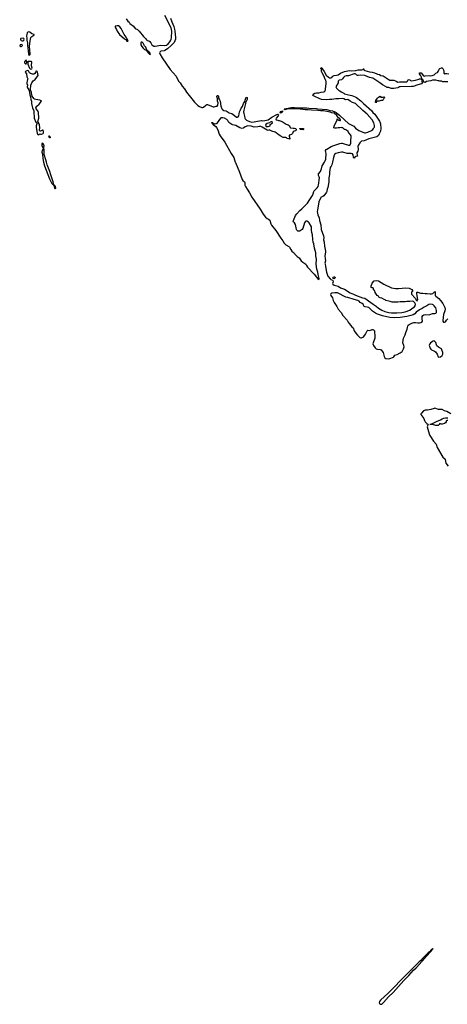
# Model space of a CAD drawing. Header units: inches. Extents: x 2323201 to 2563958, y 895391 to 1023096.
# Tile 106 of 196: x 2468150 to 2478758, y 899094 to 923534. Entities that reach past the tile are written whole.
import ezdxf

# ---------------------------------------------------------------- set-up
doc = ezdxf.new("R2010")
doc.units = ezdxf.units.IN
doc.header["$MEASUREMENT"] = 0
for name, color, linetype in [('C4879', 7, 'Continuous'), ('C4961', 7, 'Continuous'), ('C4962', 7, 'Continuous'), ('C4970', 7, 'Continuous'), ('C4971', 7, 'Continuous'), ('C4972', 7, 'Continuous')]:
    doc.layers.add(name, color=color, linetype=linetype)

msp = doc.modelspace()

# ---------------------------------------------------------------- linework, layer by layer
at = {"layer": 'C4879', "color": 5, "elevation": 40}
msp.add_lwpolyline([(2477912, 900000), (2477750, 899843), (2477292, 899368), (2477102, 899198), (2477076, 899164), (2477066, 899130), (2477073, 899110), (2477090, 899097), (2477110, 899094), (2477130, 899100), (2477178, 899142), (2477301, 899279), (2477413, 899387), (2477678, 899682), (2477807, 899810), (2477922, 899938), (2477983, 900000)], dxfattribs=at)
at = {"layer": 'C4961', "color": 5, "elevation": 40}
msp.add_lwpolyline([(2468743, 920000), (2468764, 919910), (2468890, 919580), (2468950, 919471), (2468970, 919445), (2468981, 919441), (2468990, 919425), (2469000, 919420), (2469010, 919352), (2469030, 919336), (2469044, 919350), (2469036, 919390), (2469010, 919428), (2469002, 919422), (2469006, 919430), (2468998, 919438), (2468982, 919510), (2468910, 919710), (2468895, 919770), (2468830, 919930), (2468813, 920000)], dxfattribs=at)
at = {"layer": 'C4962', "color": 5, "elevation": 40}
for points in [[(2468370, 923232), (2468350, 923226), (2468337, 923210), (2468323, 923170), (2468318, 923130), (2468327, 923070), (2468328, 923030), (2468343, 922950), (2468343, 922890), (2468361, 922761), (2468366, 922686), (2468370, 922667), (2468390, 922655), (2468408, 922670), (2468410, 922690), (2468398, 922790), (2468396, 922870), (2468410, 923011), (2468429, 923090), (2468437, 923103), (2468450, 923118), (2468478, 923130), (2468508, 923150), (2468506, 923170), (2468450, 923183), (2468403, 923223)], [(2468190, 922916), (2468162, 922910), (2468150, 922887), (2468167, 922870), (2468190, 922868), (2468206, 922874), (2468222, 922890), (2468210, 922909)], [(2468237, 923077), (2468182, 923070), (2468170, 923058), (2468168, 923050), (2468175, 923030), (2468190, 923018), (2468210, 923010), (2468230, 923010), (2468250, 923025), (2468258, 923050), (2468250, 923069)], [(2468310, 922528), (2468290, 922522), (2468268, 922490), (2468270, 922465), (2468290, 922442), (2468310, 922442), (2468329, 922470), (2468329, 922490)], [(2468410, 922500), (2468364, 922496), (2468355, 922485), (2468351, 922470), (2468354, 922430), (2468397, 922330), (2468410, 922315), (2468430, 922310), (2468447, 922313), (2468460, 922330), (2468443, 922390), (2468443, 922410), (2468455, 922470), (2468450, 922490), (2468437, 922497)], [(2468350, 922270), (2468330, 922267), (2468294, 922250), (2468285, 922230), (2468315, 922190), (2468328, 922112), (2468345, 922085), (2468348, 922070), (2468347, 922050), (2468332, 922008), (2468328, 921972), (2468329, 921949), (2468341, 921910), (2468338, 921870), (2468344, 921844), (2468380, 921790), (2468387, 921770), (2468397, 921717), (2468401, 921670), (2468416, 921616), (2468425, 921550), (2468445, 921510), (2468443, 921450), (2468450, 921411), (2468470, 921346), (2468501, 921270), (2468498, 921210), (2468511, 921131), (2468512, 921090), (2468550, 920991), (2468574, 920970), (2468574, 920950), (2468558, 920902), (2468555, 920870), (2468583, 920710), (2468590, 920692), (2468610, 920679), (2468650, 920703), (2468670, 920695), (2468690, 920695), (2468728, 920710), (2468737, 920723), (2468739, 920750), (2468730, 920788), (2468715, 920795), (2468670, 920769), (2468650, 920764), (2468646, 920770), (2468641, 920790), (2468653, 920850), (2468642, 920930), (2468635, 920950), (2468607, 920987), (2468602, 921010), (2468623, 921090), (2468618, 921230), (2468601, 921270), (2468558, 921318), (2468550, 921350), (2468574, 921390), (2468630, 921436), (2468689, 921510), (2468682, 921522), (2468650, 921539), (2468550, 921551), (2468521, 921561), (2468497, 921577), (2468459, 921639), (2468440, 921710), (2468439, 921730), (2468423, 921770), (2468420, 921790), (2468430, 921910), (2468450, 921970), (2468482, 922018), (2468533, 922050), (2468603, 922137), (2468606, 922150), (2468593, 922230), (2468582, 922250), (2468570, 922257), (2468550, 922254), (2468538, 922222), (2468522, 922198), (2468497, 922183), (2468470, 922182), (2468419, 922199), (2468393, 922213), (2468370, 922262)], [(2468709, 920471), (2468698, 920450), (2468699, 920410), (2468705, 920390), (2468723, 920363), (2468730, 920342), (2468738, 920342), (2468750, 920351), (2468757, 920410), (2468750, 920430), (2468730, 920455)], [(2468870, 920646), (2468867, 920630), (2468883, 920623), (2468888, 920610), (2468907, 920607), (2468910, 920601), (2468917, 920610), (2468904, 920630), (2468890, 920641)]]:
    msp.add_lwpolyline(points, close=True, dxfattribs=at)
msp.add_lwpolyline([(2468813, 920000), (2468799, 920059), (2468760, 920190), (2468755, 920230), (2468754, 920314), (2468750, 920329), (2468730, 920327), (2468707, 920290), (2468703, 920250), (2468713, 920193), (2468721, 920090), (2468743, 920000)], dxfattribs=at)
at = {"layer": 'C4970', "color": 5, "elevation": 40}
msp.add_lwpolyline([(2477983, 900000), (2477990, 900007), (2478122, 900158), (2478210, 900247), (2478237, 900283), (2478270, 900314), (2478322, 900378), (2478370, 900424), (2478377, 900443), (2478392, 900450), (2478392, 900468), (2478406, 900470), (2478390, 900471), (2478385, 900455), (2478370, 900454), (2478320, 900400), (2478282, 900370), (2478218, 900302), (2478150, 900239), (2478098, 900182), (2478058, 900150), (2477997, 900083), (2477912, 900000)], dxfattribs=at)
at = {"layer": 'C4971', "color": 5, "elevation": 40}
for points in [[(2473498, 920000), (2473501, 919990), (2473606, 919746), (2473670, 919566), (2473683, 919543), (2473726, 919510), (2473738, 919490), (2473733, 919430), (2473750, 919392), (2473790, 919326), (2473854, 919234), (2473906, 919130), (2474114, 918834), (2474192, 918710), (2474250, 918632), (2474290, 918600), (2474324, 918584), (2474355, 918555), (2474367, 918527), (2474381, 918470), (2474399, 918430), (2474502, 918302), (2474624, 918110), (2474681, 918041), (2474710, 917984), (2474750, 917949), (2474830, 917906), (2474847, 917887), (2474875, 917830), (2474903, 917790), (2474939, 917759), (2475010, 917678), (2475030, 917658), (2475083, 917623), (2475134, 917550), (2475170, 917514), (2475248, 917468), (2475266, 917430), (2475290, 917395), (2475457, 917217), (2475510, 917145), (2475550, 917099), (2475570, 917085), (2475574, 917086), (2475579, 917110), (2475553, 917210), (2475544, 917270), (2475522, 917342), (2475503, 917463), (2475510, 917590), (2475495, 917670), (2475494, 917750), (2475461, 917861), (2475450, 917970), (2475433, 918013), (2475420, 918080), (2475414, 918190), (2475398, 918250), (2475391, 918310), (2475393, 918390), (2475330, 918495), (2475315, 918510), (2475270, 918532), (2475250, 918531), (2475230, 918516), (2475213, 918490), (2475170, 918350), (2475157, 918330), (2475110, 918292), (2475095, 918285), (2475070, 918284), (2475050, 918289), (2475027, 918307), (2475013, 918330), (2474990, 918450), (2474970, 918489), (2474943, 918510), (2474937, 918530), (2474941, 918550), (2474989, 918670), (2475021, 918719), (2475099, 918801), (2475150, 918840), (2475290, 918982), (2475350, 919069), (2475410, 919173), (2475427, 919210), (2475443, 919270), (2475453, 919287), (2475530, 919359), (2475551, 919390), (2475562, 919430), (2475584, 919610), (2475581, 919630), (2475562, 919670), (2475561, 919690), (2475565, 919710), (2475610, 919767), (2475621, 919790), (2475637, 919830), (2475657, 919910), (2475711, 920000)], [(2475911, 920000), (2475896, 919930), (2475879, 919901), (2475850, 919869), (2475834, 919750), (2475837, 919690), (2475816, 919610), (2475818, 919510), (2475794, 919370), (2475779, 919330), (2475769, 919271), (2475759, 919250), (2475695, 919165), (2475672, 919148), (2475630, 919127), (2475590, 919058), (2475570, 919009), (2475534, 918810), (2475532, 918770), (2475549, 918690), (2475578, 918618), (2475586, 918550), (2475621, 918441), (2475628, 918330), (2475690, 918170), (2475693, 918130), (2475687, 918070), (2475700, 918010), (2475709, 917910), (2475739, 917790), (2475738, 917762), (2475721, 917670), (2475725, 917610), (2475735, 917550), (2475723, 917490), (2475724, 917470), (2475740, 917410), (2475761, 917270), (2475787, 917190), (2475797, 917170), (2475850, 917102), (2475870, 917084), (2475910, 917070), (2475919, 917059), (2475924, 917030), (2475913, 916990), (2475917, 916970), (2475948, 916948), (2476050, 916922), (2476110, 916876), (2476130, 916866), (2476208, 916848), (2476350, 916758), (2476430, 916725), (2476477, 916697), (2476650, 916634), (2476710, 916624), (2476858, 916518), (2476915, 916470), (2476990, 916420), (2477050, 916371), (2477130, 916320), (2477210, 916289), (2477310, 916266), (2477370, 916258), (2477510, 916255), (2477633, 916267), (2477715, 916285), (2477830, 916325), (2477876, 916364), (2477945, 916410), (2477964, 916430), (2477969, 916470), (2477955, 916510), (2477918, 916538), (2477890, 916549), (2477830, 916541), (2477750, 916539), (2477710, 916530), (2477590, 916530), (2477530, 916524), (2477386, 916526), (2477340, 916540), (2477305, 916545), (2477232, 916568), (2477219, 916579), (2477188, 916590), (2477130, 916622), (2477089, 916630), (2477062, 916650), (2477039, 916679), (2477018, 916690), (2476998, 916710), (2476970, 916766), (2476962, 916802), (2476950, 916806), (2476942, 916822), (2476928, 916830), (2476926, 916870), (2476910, 916878), (2476890, 916878), (2476868, 916890), (2476869, 916930), (2476888, 916970), (2476890, 916994), (2476946, 917050), (2476990, 917061), (2477050, 917053), (2477187, 916967), (2477370, 916875), (2477470, 916862), (2477550, 916864), (2477730, 916878), (2477808, 916868), (2477830, 916858), (2477875, 916835), (2477896, 916810), (2477891, 916790), (2477871, 916770), (2477866, 916754), (2477870, 916718), (2477960, 916620), (2477990, 916562), (2478010, 916552), (2478022, 916570), (2478024, 916590), (2477999, 916730), (2478000, 916760), (2478006, 916770), (2478030, 916773), (2478090, 916745), (2478150, 916747), (2478210, 916737), (2478261, 916739), (2478330, 916728), (2478368, 916728), (2478400, 916740), (2478430, 916768), (2478445, 916775), (2478450, 916785), (2478455, 916775), (2478458, 916750), (2478453, 916690), (2478470, 916670), (2478550, 916610), (2478588, 916568), (2478644, 916490), (2478696, 916390), (2478701, 916350), (2478696, 916310), (2478667, 916213), (2478645, 916070), (2478648, 916048), (2478664, 916030), (2478690, 916026), (2478710, 916038), (2478741, 916079), (2478774, 916106)], [(2478849, 913750), (2478750, 913808), (2478685, 913825), (2478630, 913861), (2478540, 913860), (2478450, 913890), (2478430, 913886), (2478350, 913856), (2478270, 913842), (2478210, 913842), (2478190, 913837), (2478170, 913825), (2478114, 913770), (2478104, 913750), (2478103, 913730), (2478172, 913632), (2478190, 913584), (2478210, 913550), (2478250, 913508), (2478282, 913490), (2478278, 913470), (2478266, 913454), (2478261, 913430), (2478310, 913253), (2478327, 913210), (2478418, 913070), (2478479, 912999), (2478510, 912915), (2478650, 912671), (2478695, 912635), (2478703, 912623), (2478711, 912570), (2478725, 912530), (2478777, 912450)], [(2478770, 913588), (2478753, 913587), (2478731, 913569), (2478726, 913550), (2478710, 913529), (2478690, 913513), (2478630, 913493), (2478610, 913494), (2478570, 913508), (2478552, 913490), (2478542, 913470), (2478530, 913462), (2478470, 913465), (2478390, 913489), (2478326, 913490), (2478367, 913493), (2478382, 913498), (2478386, 913510), (2478405, 913515), (2478510, 913571), (2478570, 913595), (2478590, 913598), (2478630, 913625), (2478670, 913641), (2478710, 913651), (2478770, 913652)]]:
    msp.add_lwpolyline(points, dxfattribs=at)
for points in [[(2475950, 917100), (2475927, 917107), (2475921, 917130), (2475930, 917142), (2475950, 917152), (2475968, 917148), (2475975, 917130)], [(2475970, 916755), (2475890, 916743), (2475870, 916733), (2475863, 916710), (2475867, 916690), (2475914, 916630), (2475930, 916564), (2475950, 916515), (2476017, 916417), (2476050, 916350), (2476123, 916263), (2476170, 916194), (2476274, 916074), (2476296, 916030), (2476324, 915990), (2476390, 915908), (2476423, 915883), (2476430, 915870), (2476436, 915830), (2476445, 915810), (2476489, 915749), (2476530, 915702), (2476590, 915644), (2476610, 915635), (2476630, 915635), (2476664, 915650), (2476690, 915670), (2476728, 915730), (2476768, 915812), (2476779, 915821), (2476790, 915826), (2476837, 915823), (2476890, 915841), (2476910, 915843), (2476930, 915834), (2476948, 915808), (2476954, 915790), (2476964, 915684), (2476961, 915630), (2476914, 915490), (2476929, 915450), (2476965, 915390), (2476990, 915365), (2477030, 915352), (2477090, 915349), (2477116, 915336), (2477136, 915316), (2477164, 915270), (2477190, 915170), (2477210, 915140), (2477230, 915127), (2477287, 915113), (2477330, 915124), (2477420, 915160), (2477431, 915169), (2477454, 915206), (2477514, 915226), (2477592, 915268), (2477638, 915302), (2477658, 915330), (2477674, 915366), (2477685, 915410), (2477679, 915450), (2477655, 915510), (2477659, 915570), (2477675, 915630), (2477710, 915710), (2477727, 915770), (2477760, 915850), (2477772, 915890), (2477777, 915930), (2477786, 915954), (2477810, 915970), (2477878, 916002), (2477930, 916017), (2477970, 916020), (2478030, 916010), (2478070, 916010), (2478110, 916018), (2478130, 916028), (2478139, 916050), (2478131, 916110), (2478137, 916163), (2478151, 916189), (2478174, 916206), (2478210, 916217), (2478310, 916210), (2478390, 916242), (2478450, 916243), (2478477, 916250), (2478491, 916270), (2478490, 916318), (2478484, 916350), (2478470, 916380), (2478433, 916433), (2478410, 916455), (2478390, 916465), (2478331, 916469), (2478298, 916462), (2478248, 916432), (2478180, 916400), (2478133, 916367), (2478070, 916336), (2477989, 916271), (2477950, 916230), (2477910, 916210), (2477850, 916193), (2477750, 916170), (2477590, 916146), (2477450, 916136), (2477330, 916143), (2477150, 916180), (2477030, 916224), (2476978, 916250), (2476901, 916301), (2476830, 916372), (2476810, 916386), (2476770, 916400), (2476724, 916404), (2476697, 916417), (2476685, 916430), (2476681, 916450), (2476670, 916472), (2476649, 916490), (2476598, 916518), (2476570, 916548), (2476541, 916561), (2476450, 916585), (2476290, 916641), (2476239, 916650), (2476031, 916751)], [(2478430, 915560), (2478410, 915555), (2478345, 915510), (2478326, 915490), (2478314, 915470), (2478310, 915450), (2478313, 915430), (2478327, 915390), (2478350, 915355), (2478370, 915338), (2478444, 915304), (2478466, 915286), (2478504, 915230), (2478530, 915164), (2478550, 915154), (2478590, 915165), (2478630, 915201), (2478650, 915230), (2478648, 915270), (2478622, 915342), (2478610, 915361), (2478543, 915403), (2478502, 915442), (2478486, 915466), (2478470, 915519), (2478452, 915550)]]:
    msp.add_lwpolyline(points, close=True, dxfattribs=at)
at = {"layer": 'C4972', "color": 5, "elevation": 40}
for points in [[(2470790, 923554), (2470835, 923495), (2470863, 923470), (2470883, 923443), (2470974, 923370), (2471018, 923318), (2471070, 923287), (2471112, 923250), (2471218, 923118), (2471273, 923070), (2471294, 923034), (2471310, 923021), (2471350, 923011), (2471376, 922996), (2471403, 922963), (2471431, 922910), (2471451, 922890), (2471478, 922878), (2471510, 922874), (2471650, 922900), (2471750, 922895), (2471790, 922905), (2471830, 922934), (2471876, 922984), (2471898, 923022), (2471908, 923050), (2471914, 923086), (2471921, 923250), (2471908, 923330), (2471750, 923639)], [(2471895, 923570), (2471920, 923480), (2471970, 923366), (2471990, 923298), (2472000, 923250), (2472015, 923090), (2472012, 923048), (2472002, 923010), (2471978, 922970), (2471904, 922890), (2471813, 922810), (2471752, 922768), (2471730, 922760), (2471648, 922750), (2471627, 922730), (2471622, 922710), (2471625, 922690), (2471684, 922584), (2471882, 922302), (2472028, 922130), (2472092, 922010), (2472127, 921967), (2472184, 921884), (2472242, 921822), (2472290, 921734), (2472490, 921483), (2472570, 921404), (2472610, 921378), (2472670, 921356), (2472690, 921353), (2472710, 921363), (2472770, 921415), (2472790, 921428), (2472810, 921431), (2472950, 921370), (2472978, 921370), (2473026, 921386), (2473050, 921385), (2473066, 921414), (2473073, 921470), (2473058, 921510), (2473055, 921530), (2473060, 921580), (2473046, 921606), (2473039, 921630), (2473050, 921651), (2473070, 921651), (2473081, 921630), (2473085, 921610), (2473082, 921590), (2473110, 921545), (2473123, 921510), (2473140, 921390), (2473165, 921325), (2473182, 921302), (2473210, 921280), (2473270, 921268), (2473343, 921223), (2473410, 921202), (2473480, 921160), (2473530, 921115), (2473550, 921115), (2473573, 921127), (2473587, 921150), (2473604, 921250), (2473630, 921295), (2473646, 921334), (2473677, 921383), (2473698, 921450), (2473735, 921505), (2473750, 921565), (2473771, 921611), (2473790, 921605), (2473796, 921576), (2473794, 921550), (2473755, 921470), (2473754, 921450), (2473710, 921290), (2473705, 921250), (2473710, 921202), (2473730, 921142), (2473737, 921090), (2473746, 921070), (2473780, 921040), (2473850, 921009), (2473910, 920993), (2473970, 920998), (2474050, 921019), (2474150, 921028), (2474170, 921023), (2474228, 921028), (2474311, 921049), (2474406, 921114), (2474530, 921182), (2474554, 921190), (2474566, 921186), (2474570, 921174), (2474565, 921150), (2474511, 921090), (2474506, 921070), (2474511, 921051), (2474550, 921042), (2474570, 921032), (2474590, 921031), (2474638, 921018), (2474690, 920991), (2474764, 920944), (2474810, 920926), (2474831, 920910), (2474871, 920851), (2474930, 920841), (2474970, 920839), (2474998, 920830), (2475005, 920810), (2475005, 920790), (2474990, 920779), (2474962, 920770), (2474934, 920750), (2474914, 920710), (2474890, 920686), (2474846, 920666), (2474834, 920666), (2474832, 920650), (2474839, 920639), (2474852, 920588), (2474854, 920570), (2474850, 920566), (2474784, 920584), (2474770, 920598), (2474750, 920606), (2474690, 920608), (2474610, 920648), (2474576, 920676), (2474568, 920688), (2474550, 920695), (2474510, 920729), (2474490, 920739), (2474406, 920770), (2474356, 920796), (2474350, 920798), (2474316, 920784), (2474290, 920790), (2474210, 920844), (2474163, 920863), (2474130, 920884), (2474110, 920889), (2474098, 920882), (2474054, 920874), (2473970, 920870), (2473890, 920888), (2473810, 920899), (2473747, 920873), (2473710, 920847), (2473690, 920838), (2473670, 920837), (2473615, 920850), (2473510, 920904), (2473430, 920926), (2473410, 920935), (2473342, 920982), (2473312, 921030), (2473290, 921054), (2473230, 921086), (2473190, 921098), (2473150, 921099), (2473130, 921090), (2473048, 920972), (2473030, 920953), (2473014, 920946), (2472984, 920944), (2472968, 920948), (2472944, 920964), (2472944, 920970), (2472930, 920978), (2472918, 920978), (2472910, 920986), (2472908, 920972), (2472923, 920963), (2472930, 920951), (2472945, 920945), (2472951, 920930), (2473019, 920879), (2473036, 920856), (2473062, 920802), (2473099, 920690), (2473119, 920650), (2473235, 920495), (2473396, 920210), (2473464, 920110), (2473498, 920000)], [(2475711, 920000), (2475729, 920030), (2475743, 920070), (2475750, 920210), (2475746, 920246), (2475735, 920290), (2475750, 920310), (2475770, 920324), (2475877, 920383), (2475947, 920413), (2476090, 920464), (2476130, 920470), (2476150, 920467), (2476310, 920419), (2476330, 920417), (2476339, 920421), (2476351, 920429), (2476362, 920470), (2476361, 920550), (2476369, 920609), (2476369, 920650), (2476358, 920678), (2476330, 920708), (2476316, 920716), (2476295, 920755), (2476255, 920795), (2476227, 920807), (2476206, 920810), (2476170, 920846), (2476150, 920846), (2476130, 920858), (2476091, 920849), (2476050, 920848), (2476010, 920838), (2475970, 920838), (2475947, 920847), (2475950, 920894), (2476028, 921050), (2476029, 921071), (2476034, 921066), (2476034, 921054), (2476046, 921054), (2476062, 921042), (2476090, 921031), (2476108, 921032), (2476109, 921050), (2476092, 921072), (2476055, 921095), (2476046, 921106), (2476034, 921134), (2476018, 921158), (2475950, 921210), (2475890, 921221), (2475850, 921242), (2475810, 921250), (2475690, 921268), (2475610, 921272), (2475550, 921283), (2475390, 921286), (2475310, 921298), (2475230, 921298), (2475170, 921307), (2475110, 921310), (2475050, 921319), (2474970, 921318), (2474830, 921325), (2474810, 921319), (2474782, 921318), (2474774, 921310), (2474730, 921299), (2474721, 921301), (2474715, 921310), (2474730, 921331), (2474758, 921322), (2474766, 921330), (2474810, 921337), (2474830, 921336), (2474850, 921350), (2474890, 921355), (2474950, 921353), (2474970, 921358), (2475050, 921346), (2475070, 921350), (2475268, 921348), (2475321, 921341), (2475510, 921333), (2475550, 921325), (2475770, 921303), (2475842, 921282), (2475910, 921272), (2475967, 921250), (2475998, 921230), (2476094, 921154), (2476206, 921046), (2476310, 920958), (2476439, 920890), (2476484, 920844), (2476566, 920786), (2476705, 920725), (2476730, 920724), (2476790, 920742), (2476874, 920786), (2476908, 920810), (2476928, 920830), (2476939, 920850), (2476948, 920870), (2476953, 920910), (2476936, 920970), (2476898, 921050), (2476772, 921192), (2476661, 921281), (2476477, 921450), (2476430, 921473), (2476410, 921475), (2476349, 921509), (2476290, 921555), (2476230, 921549), (2476188, 921570), (2476150, 921577), (2476070, 921569), (2475991, 921569), (2475892, 921552), (2475834, 921554), (2475773, 921547), (2475636, 921556), (2475575, 921575), (2475469, 921629), (2475418, 921650), (2475444, 921690), (2475468, 921712), (2475510, 921718), (2475570, 921715), (2475630, 921735), (2475696, 921744), (2475720, 921760), (2475738, 921790), (2475735, 921810), (2475749, 921951), (2475749, 921990), (2475743, 922030), (2475729, 922050), (2475702, 922122), (2475650, 922218), (2475641, 922250), (2475638, 922298), (2475629, 922310), (2475624, 922330), (2475629, 922351), (2475638, 922338), (2475650, 922331), (2475663, 922303), (2475707, 922250), (2475756, 922156), (2475808, 922108), (2475830, 922095), (2475850, 922090), (2475870, 922090), (2475890, 922097), (2475920, 922130), (2475950, 922145), (2476010, 922160), (2476050, 922165), (2476110, 922204), (2476210, 922250), (2476330, 922274), (2476390, 922262), (2476490, 922270), (2476550, 922291), (2476634, 922286), (2476660, 922300), (2476670, 922311), (2476690, 922311), (2476691, 922290), (2476698, 922278), (2476711, 922271), (2476824, 922244), (2476890, 922235), (2476950, 922219), (2477010, 922187), (2477030, 922181), (2477075, 922175), (2477110, 922151), (2477170, 922143), (2477290, 922054), (2477330, 922035), (2477370, 922031), (2477390, 922037), (2477429, 922031), (2477470, 922013), (2477491, 922010), (2477530, 921987), (2477574, 921994), (2477652, 921988), (2477750, 921991), (2477769, 922010), (2477775, 922030), (2477790, 922045), (2477809, 922051), (2477830, 922045), (2477848, 922028), (2477870, 922016), (2477970, 922031), (2478030, 922047), (2478050, 922061), (2478070, 922067), (2478090, 922067), (2478110, 922058), (2478119, 922061), (2478122, 922070), (2478119, 922110), (2478103, 922143), (2478069, 922190), (2478070, 922214), (2478090, 922218), (2478111, 922211), (2478170, 922142), (2478190, 922134), (2478210, 922142), (2478310, 922146), (2478350, 922143), (2478386, 922150), (2478430, 922166), (2478470, 922205), (2478514, 922226), (2478533, 922247), (2478558, 922310), (2478570, 922322), (2478610, 922342), (2478630, 922338), (2478650, 922322), (2478663, 922290), (2478671, 922250), (2478672, 922210), (2478690, 922192), (2478704, 922196), (2478750, 922196), (2478794, 922190)], [(2478770, 921995), (2478750, 921995), (2478730, 921989), (2478709, 921989), (2478690, 921998), (2478672, 921988), (2478650, 921988), (2478610, 922008), (2478572, 922008), (2478550, 922015), (2478530, 922015), (2478470, 922033), (2478394, 922030), (2478350, 922017), (2478292, 922010), (2478243, 921997), (2478210, 921978), (2478186, 921986), (2478161, 922021), (2478150, 922048), (2478130, 922048), (2478123, 922037), (2478125, 922010), (2478136, 921970), (2478117, 921943), (2478030, 921919), (2477910, 921878), (2477870, 921873), (2477590, 921869), (2477570, 921864), (2477550, 921850), (2477530, 921844), (2477430, 921830), (2477369, 921829), (2477310, 921849), (2477270, 921849), (2477250, 921858), (2477238, 921870), (2477150, 921915), (2477088, 921970), (2477010, 922013), (2476910, 922086), (2476830, 922102), (2476711, 922151), (2476610, 922157), (2476550, 922145), (2476530, 922145), (2476510, 922157), (2476485, 922185), (2476470, 922192), (2476450, 922192), (2476310, 922143), (2476250, 922139), (2476210, 922121), (2476182, 922098), (2476161, 922070), (2476130, 922045), (2476074, 922030), (2476052, 922010), (2476051, 921970), (2475991, 921870), (2476010, 921831), (2476061, 921781), (2476090, 921770), (2476125, 921745), (2476188, 921710), (2476210, 921692), (2476310, 921665), (2476390, 921650), (2476470, 921619), (2476502, 921602), (2476610, 921519), (2476675, 921455), (2476885, 921270), (2476913, 921233), (2476956, 921190), (2477073, 921013), (2477094, 920970), (2477099, 920950), (2477107, 920830), (2477097, 920770), (2477070, 920698), (2477050, 920662), (2477011, 920630), (2476810, 920574), (2476750, 920554), (2476693, 920527), (2476630, 920515), (2476604, 920496), (2476584, 920476), (2476543, 920410), (2476541, 920390), (2476550, 920330), (2476548, 920310), (2476536, 920270), (2476517, 920230), (2476516, 920210), (2476530, 920145), (2476490, 920139), (2476461, 920119), (2476450, 920101), (2476442, 920102), (2476434, 920114), (2476422, 920182), (2476406, 920206), (2476372, 920212), (2476270, 920216), (2476170, 920247), (2476130, 920245), (2476050, 920230), (2475995, 920210), (2475963, 920190), (2475951, 920170), (2475933, 920110), (2475911, 920000)]]:
    msp.add_lwpolyline(points, dxfattribs=at)
for points in [[(2470565, 923385), (2470521, 923370), (2470515, 923350), (2470524, 923330), (2470552, 923292), (2470570, 923250), (2470622, 923170), (2470750, 923058), (2470780, 923040), (2470810, 923005), (2470830, 922998), (2470839, 923010), (2470833, 923030), (2470804, 923064), (2470790, 923101), (2470745, 923165), (2470670, 923317), (2470630, 923359), (2470599, 923379)], [(2471163, 922977), (2471151, 922949), (2471159, 922910), (2471177, 922870), (2471209, 922829), (2471250, 922791), (2471290, 922774), (2471298, 922778), (2471294, 922770), (2471302, 922762), (2471305, 922750), (2471320, 922740), (2471341, 922710), (2471370, 922681), (2471390, 922674), (2471392, 922690), (2471382, 922710), (2471350, 922742), (2471343, 922743), (2471322, 922762), (2471310, 922778), (2471300, 922780), (2471289, 922830), (2471277, 922850), (2471245, 922885), (2471210, 922955), (2471190, 922976)], [(2477170, 921612), (2477190, 921622), (2477202, 921610), (2477195, 921585), (2477185, 921575), (2477170, 921548), (2477150, 921528), (2477110, 921528), (2477071, 921509), (2477012, 921508), (2476998, 921502), (2476990, 921468), (2476986, 921486), (2476970, 921488), (2476970, 921494), (2476982, 921498), (2476988, 921530), (2477029, 921590), (2477050, 921611), (2477090, 921632), (2477113, 921613)], [(2474630, 921213), (2474616, 921216), (2474613, 921230), (2474630, 921252), (2474672, 921270), (2474671, 921250), (2474650, 921229)], [(2474390, 921002), (2474362, 920990), (2474343, 920977), (2474290, 920958), (2474256, 920930), (2474251, 920910), (2474267, 920887), (2474310, 920885), (2474362, 920898), (2474367, 920933), (2474382, 920938), (2474386, 920950), (2474418, 920970), (2474410, 920998)], [(2475170, 920798), (2475130, 920809), (2475109, 920809), (2475106, 920810), (2475102, 920822), (2475088, 920830), (2475130, 920836), (2475194, 920830), (2475194, 920810), (2475190, 920806)]]:
    msp.add_lwpolyline(points, close=True, dxfattribs=at)

doc.saveas('drawing.dxf')
